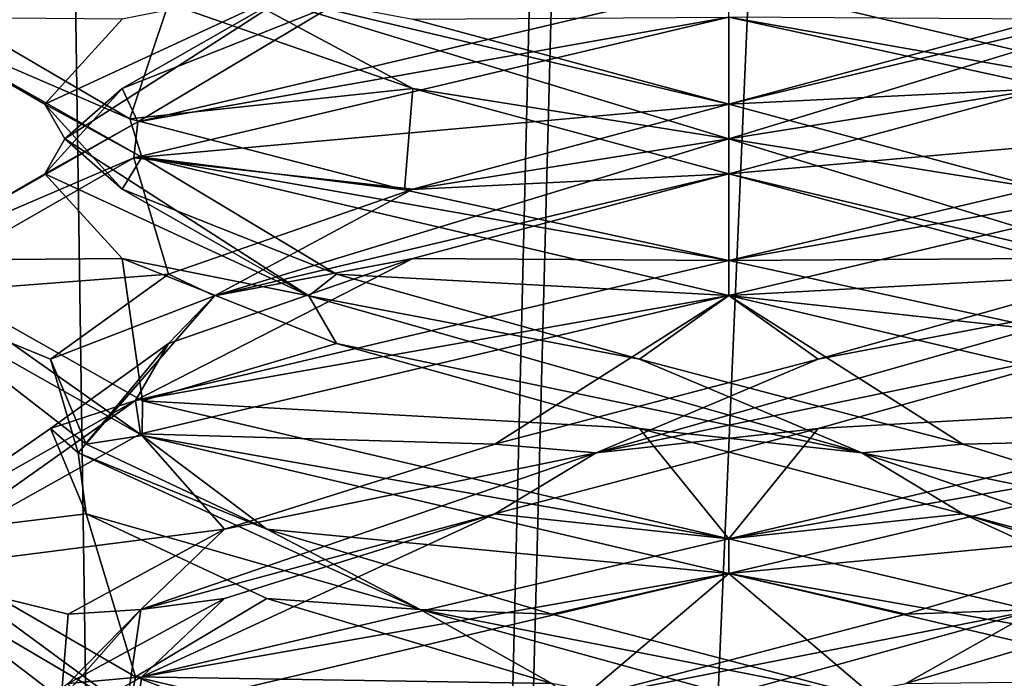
# Model space of a CAD drawing. Header units: millimetres. Extents: x -18.9 to 18.9, y -8.8 to 39.
# Tile 89 of 256: x -1.3 to 0.5, y 16.2 to 17.4. Entities that reach past the tile are written whole.
import ezdxf

# ---------------------------------------------------------------- set-up
doc = ezdxf.new("R2010")
doc.units = ezdxf.units.MM
doc.header["$LTSCALE"] = 41.718519
for name, color, linetype in [('15', 7, 'CONTINUOUS'), ('2014', 7, 'CONTINUOUS'), ('2026', 7, 'CONTINUOUS'), ('2027', 7, 'CONTINUOUS'), ('2028', 7, 'CONTINUOUS'), ('2029', 7, 'CONTINUOUS'), ('2030', 7, 'CONTINUOUS'), ('2031', 7, 'CONTINUOUS'), ('2038', 7, 'CONTINUOUS'), ('2039', 7, 'CONTINUOUS'), ('2040', 7, 'CONTINUOUS'), ('2041', 7, 'CONTINUOUS'), ('2042', 7, 'CONTINUOUS'), ('2043', 7, 'CONTINUOUS'), ('2050', 7, 'CONTINUOUS'), ('2051', 7, 'CONTINUOUS'), ('2052', 7, 'CONTINUOUS'), ('2053', 7, 'CONTINUOUS'), ('2054', 7, 'CONTINUOUS'), ('2055', 7, 'CONTINUOUS'), ('2071', 7, 'CONTINUOUS'), ('2072', 7, 'CONTINUOUS'), ('2073', 7, 'CONTINUOUS'), ('2074', 7, 'CONTINUOUS'), ('2169', 7, 'CONTINUOUS'), ('4', 7, 'CONTINUOUS')]:
    doc.layers.add(name, color=color, linetype=linetype)

msp = doc.modelspace()

# ---------------------------------------------------------------- linework, layer by layer
at = {"layer": '15', "color": 7, "linetype": 'Continuous'}
for points in [[(-5.0238, -3.5, 16.659), (0.4624, -3.5, 17.3939), (-2.2237, 26.4, 17.2571), (-5.0238, -3.5, 16.659)], [(0.4624, -3.5, 17.3939), (0.6996, 26.4, 17.3858), (-2.2237, 26.4, 17.2571), (0.4624, -3.5, 17.3939)], [(0.4624, -3.5, 17.3939), (5.9019, -3.5, 16.3685), (0.6996, 26.4, 17.3858), (0.4624, -3.5, 17.3939)]]:
    msp.add_3dface(points, dxfattribs=at)
at = {"layer": '2014', "color": 7, "linetype": 'Continuous'}
for points in [[(-1.0764, 17.2548, -14.3446), (-1.5, 17.4375, -13.3), (-1.4999, 17.5028, -13.2869), (-1.0764, 17.2548, -14.3446)], [(0, 17.5, -11.8), (-1.0624, 17.2495, -12.2411), (0, 17.4375, -11.8), (0, 17.5, -11.8)], [(-1.055, 17.1858, -14.3663), (-1.5, 17.4375, -13.3), (-1.0764, 17.2548, -14.3446), (-1.055, 17.1858, -14.3663)], [(0, 17.4375, -11.8), (-1.0624, 17.2495, -12.2411), (-1.0691, 17.1849, -12.2479), (0, 17.4375, -11.8)], [(-0.583, 17.1271, -14.6821), (-1.055, 17.1858, -14.3663), (-1.0764, 17.2548, -14.3446), (-0.583, 17.1271, -14.6821)], [(-1.0624, 17.2495, -12.2411), (-1.5, 17, -13.3), (-1.0691, 17.1849, -12.2479), (-1.0624, 17.2495, -12.2411)], [(-1.0691, 17.1849, -12.2479), (-1.5, 17, -13.3), (-1.5, 16.9376, -13.2994), (-1.0691, 17.1849, -12.2479)], [(0, 16.9375, -14.8), (-1.055, 17.1858, -14.3663), (0, 17, -14.8), (0, 16.9375, -14.8)], [(0, 17, -14.8), (-1.055, 17.1858, -14.3663), (-0.583, 17.1271, -14.6821), (0, 17, -14.8)], [(-1.5, 16.9376, -13.2994), (-1.5, 17, -13.3), (-1.0545, 16.6857, -14.3667), (-1.5, 16.9376, -13.2994)], [(-1.0545, 16.6857, -14.3667), (-1.5, 17, -13.3), (-1.0537, 16.7479, -14.3676), (-1.0545, 16.6857, -14.3667)], [(0, 17, -11.8), (-1.0661, 16.7484, -12.2448), (0, 16.9375, -11.8), (0, 17, -11.8)], [(0, 16.9375, -11.8), (-1.0661, 16.7484, -12.2448), (-1.0575, 16.6884, -12.2362), (0, 16.9375, -11.8)], [(-1.0661, 16.7484, -12.2448), (-1.5, 16.5026, -13.2878), (-1.4999, 16.4414, -13.2815), (-1.0661, 16.7484, -12.2448)], [(-1.0575, 16.6884, -12.2362), (-1.0661, 16.7484, -12.2448), (-1.4999, 16.4414, -13.2815), (-1.0575, 16.6884, -12.2362)], [(0, 16.5, -14.8), (-1.0545, 16.6857, -14.3667), (-1.0537, 16.7479, -14.3676), (0, 16.5, -14.8)], [(0, 16.4375, -14.8), (-1.0545, 16.6857, -14.3667), (0, 16.5, -14.8), (0, 16.4375, -14.8)], [(-1.5, 16.5026, -13.2878), (-1.0663, 16.2517, -14.355), (-1.0775, 16.1926, -14.3436), (-1.5, 16.5026, -13.2878)], [(-1.4999, 16.4414, -13.2815), (-1.5, 16.5026, -13.2878), (-1.0775, 16.1926, -14.3436), (-1.4999, 16.4414, -13.2815)], [(0, 16.4375, -11.8), (0, 16.5, -11.8), (-1.0549, 16.2517, -12.2336), (0, 16.4375, -11.8)], [(-1.0662, 16.1858, -12.2449), (0, 16.4375, -11.8), (-1.0549, 16.2517, -12.2336), (-1.0662, 16.1858, -12.2449)], [(-1.4999, 16.0035, -13.2833), (-1.0662, 16.1858, -12.2449), (-1.0549, 16.2517, -12.2336), (-1.4999, 16.0035, -13.2833)], [(-1.0775, 16.1926, -14.3436), (-1.0663, 16.2517, -14.355), (-0.5837, 16.0647, -14.6818), (-1.0775, 16.1926, -14.3436)], [(-1.0663, 16.2517, -14.355), (0, 16, -14.8), (-0.5837, 16.0647, -14.6818), (-1.0663, 16.2517, -14.355)]]:
    msp.add_3dface(points, dxfattribs=at)
at = {"layer": '2026', "color": 7, "linetype": 'Continuous'}
for points in [[(-0.5677, 17.0035, -12.2095), (0, 17, -11.8), (0, 17.1562, -12.0706), (-0.5677, 17.0035, -12.2095)], [(-1.0661, 16.7484, -12.2448), (0, 17, -11.8), (-0.5677, 17.0035, -12.2095), (-1.0661, 16.7484, -12.2448)], [(-1.007, 16.8507, -12.5949), (-1.0661, 16.7484, -12.2448), (-0.5677, 17.0035, -12.2095), (-1.007, 16.8507, -12.5949)], [(-1.2188, 16.6979, -13.1395), (-1.0661, 16.7484, -12.2448), (-1.007, 16.8507, -12.5949), (-1.2188, 16.6979, -13.1395)], [(-1.5, 16.5026, -13.2878), (-1.0661, 16.7484, -12.2448), (-1.2188, 16.6979, -13.1395), (-1.5, 16.5026, -13.2878)], [(-1.1552, 16.5451, -13.7205), (-1.5, 16.5026, -13.2878), (-1.2188, 16.6979, -13.1395), (-1.1552, 16.5451, -13.7205)], [(-1.0663, 16.2517, -14.355), (-1.5, 16.5026, -13.2878), (-1.1552, 16.5451, -13.7205), (-1.0663, 16.2517, -14.355)], [(-0.8305, 16.3924, -14.2064), (-1.0663, 16.2517, -14.355), (-1.1552, 16.5451, -13.7205), (-0.8305, 16.3924, -14.2064)], [(-0.3182, 16.2396, -14.4875), (-1.0663, 16.2517, -14.355), (-0.8305, 16.3924, -14.2064), (-0.3182, 16.2396, -14.4875)], [(0, 16, -14.8), (-1.0663, 16.2517, -14.355), (-0.3182, 16.2396, -14.4875), (0, 16, -14.8)]]:
    msp.add_3dface(points, dxfattribs=at)
at = {"layer": '2027', "color": 7, "linetype": 'Continuous'}
for points in [[(-0.5677, 17.1285, -12.2095), (0, 17.2188, -12.1067), (0, 17.2812, -12.0706), (-0.5677, 17.1285, -12.2095)], [(-0.9243, 16.9367, -12.5453), (0, 17.1562, -12.0706), (0, 17.2188, -12.1067), (-0.9243, 16.9367, -12.5453)], [(-0.9243, 16.9367, -12.5453), (0, 17.2188, -12.1067), (-0.5677, 17.1285, -12.2095), (-0.9243, 16.9367, -12.5453)], [(-0.5677, 17.0035, -12.2095), (0, 17.1562, -12.0706), (-0.9243, 16.9367, -12.5453), (-0.5677, 17.0035, -12.2095)], [(-1.007, 16.9757, -12.5949), (-0.9243, 16.9367, -12.5453), (-0.5677, 17.1285, -12.2095), (-1.007, 16.9757, -12.5949)], [(-1.007, 16.8507, -12.5949), (-0.5677, 17.0035, -12.2095), (-0.9243, 16.9367, -12.5453), (-1.007, 16.8507, -12.5949)], [(-1.2188, 16.8229, -13.1395), (-0.9243, 16.9367, -12.5453), (-1.007, 16.9757, -12.5949), (-1.2188, 16.8229, -13.1395)], [(-1.1692, 16.6546, -13.5387), (-0.9243, 16.9367, -12.5453), (-1.2188, 16.8229, -13.1395), (-1.1692, 16.6546, -13.5387)], [(-1.1692, 16.6546, -13.5387), (-1.007, 16.8507, -12.5949), (-0.9243, 16.9367, -12.5453), (-1.1692, 16.6546, -13.5387)], [(-1.2188, 16.6979, -13.1395), (-1.007, 16.8507, -12.5949), (-1.1692, 16.6546, -13.5387), (-1.2188, 16.6979, -13.1395)], [(-1.1552, 16.6701, -13.7205), (-1.1692, 16.6546, -13.5387), (-1.2188, 16.8229, -13.1395), (-1.1552, 16.6701, -13.7205)], [(-1.1552, 16.5451, -13.7205), (-1.2188, 16.6979, -13.1395), (-1.1692, 16.6546, -13.5387), (-1.1552, 16.5451, -13.7205)], [(-0.8305, 16.5174, -14.2064), (-1.1692, 16.6546, -13.5387), (-1.1552, 16.6701, -13.7205), (-0.8305, 16.5174, -14.2064)], [(-0.5545, 16.3726, -14.3566), (-1.1552, 16.5451, -13.7205), (-1.1692, 16.6546, -13.5387), (-0.5545, 16.3726, -14.3566)], [(-0.5545, 16.3726, -14.3566), (-1.1692, 16.6546, -13.5387), (-0.8305, 16.5174, -14.2064), (-0.5545, 16.3726, -14.3566)], [(-0.8305, 16.3924, -14.2064), (-1.1552, 16.5451, -13.7205), (-0.5545, 16.3726, -14.3566), (-0.8305, 16.3924, -14.2064)], [(-0.3182, 16.3646, -14.4875), (-0.5545, 16.3726, -14.3566), (-0.8305, 16.5174, -14.2064), (-0.3182, 16.3646, -14.4875)], [(-0.3182, 16.2396, -14.4875), (-0.8305, 16.3924, -14.2064), (-0.5545, 16.3726, -14.3566), (-0.3182, 16.2396, -14.4875)], [(0.4677, 16.0905, -14.3978), (-0.3182, 16.2396, -14.4875), (-0.5545, 16.3726, -14.3566), (0.4677, 16.0905, -14.3978)], [(0.4677, 16.0905, -14.3978), (-0.5545, 16.3726, -14.3566), (0.2661, 16.2118, -14.5002), (0.4677, 16.0905, -14.3978)], [(0.2661, 16.2118, -14.5002), (-0.5545, 16.3726, -14.3566), (-0.3182, 16.3646, -14.4875), (0.2661, 16.2118, -14.5002)]]:
    msp.add_3dface(points, dxfattribs=at)
at = {"layer": '2028', "color": 7, "linetype": 'Continuous'}
for points in [[(0, 17.4375, -11.8), (-1.0691, 17.1849, -12.2479), (0, 17.2812, -12.0706), (0, 17.4375, -11.8)], [(-1.0691, 17.1849, -12.2479), (-0.5677, 17.1285, -12.2095), (0, 17.2812, -12.0706), (-1.0691, 17.1849, -12.2479)], [(-1.0691, 17.1849, -12.2479), (-1.5, 16.9376, -13.2994), (-1.007, 16.9757, -12.5949), (-1.0691, 17.1849, -12.2479)], [(-1.0691, 17.1849, -12.2479), (-1.007, 16.9757, -12.5949), (-0.5677, 17.1285, -12.2095), (-1.0691, 17.1849, -12.2479)], [(-1.5, 16.9376, -13.2994), (-1.2188, 16.8229, -13.1395), (-1.007, 16.9757, -12.5949), (-1.5, 16.9376, -13.2994)], [(-1.5, 16.9376, -13.2994), (-1.0545, 16.6857, -14.3667), (-1.1552, 16.6701, -13.7205), (-1.5, 16.9376, -13.2994)], [(-1.5, 16.9376, -13.2994), (-1.1552, 16.6701, -13.7205), (-1.2188, 16.8229, -13.1395), (-1.5, 16.9376, -13.2994)], [(-1.0545, 16.6857, -14.3667), (-0.8305, 16.5174, -14.2064), (-1.1552, 16.6701, -13.7205), (-1.0545, 16.6857, -14.3667)], [(-1.0545, 16.6857, -14.3667), (0, 16.4375, -14.8), (-0.8305, 16.5174, -14.2064), (-1.0545, 16.6857, -14.3667)], [(0, 16.4375, -14.8), (-0.3182, 16.3646, -14.4875), (-0.8305, 16.5174, -14.2064), (0, 16.4375, -14.8)], [(0, 16.4375, -14.8), (0.2661, 16.2118, -14.5002), (-0.3182, 16.3646, -14.4875), (0, 16.4375, -14.8)], [(0.2661, 16.2118, -14.5002), (0, 16.4375, -14.8), (1.0545, 16.1893, -14.3668), (0.2661, 16.2118, -14.5002)]]:
    msp.add_3dface(points, dxfattribs=at)
at = {"layer": '2029', "color": 7, "linetype": 'Continuous'}
for points in [[(0, 17.1562, -12.0706), (1.0654, 17.2514, -12.2441), (0.5677, 17.309, -12.2095), (0, 17.1562, -12.0706)], [(0, 17.1562, -12.0706), (0, 17, -11.8), (1.0654, 17.2514, -12.2441), (0, 17.1562, -12.0706)]]:
    msp.add_3dface(points, dxfattribs=at)
at = {"layer": '2030', "color": 7, "linetype": 'Continuous'}
for points in [[(0, 17.2812, -12.0706), (0, 17.2188, -12.1067), (0.9243, 17.5008, -12.5453), (0, 17.2812, -12.0706)], [(0, 17.2188, -12.1067), (0.5677, 17.309, -12.2095), (0.9243, 17.5008, -12.5453), (0, 17.2188, -12.1067)], [(0, 17.2812, -12.0706), (0.9243, 17.5008, -12.5453), (0.5677, 17.434, -12.2095), (0, 17.2812, -12.0706)], [(0, 17.2188, -12.1067), (0, 17.1562, -12.0706), (0.5677, 17.309, -12.2095), (0, 17.2188, -12.1067)]]:
    msp.add_3dface(points, dxfattribs=at)
at = {"layer": '2031', "color": 7, "linetype": 'Continuous'}
msp.add_3dface([(0, 17.4375, -11.8), (0, 17.2812, -12.0706), (0.5677, 17.434, -12.2095), (0, 17.4375, -11.8)], dxfattribs=at)
at = {"layer": '2038', "color": 7, "linetype": 'Continuous'}
for points in [[(-1.0905, 17.0035, -13.8677), (-1.5, 17, -13.3), (-1.2294, 17.1562, -13.3), (-1.0905, 17.0035, -13.8677)], [(-1.0537, 16.7479, -14.3676), (-1.5, 17, -13.3), (-1.0905, 17.0035, -13.8677), (-1.0537, 16.7479, -14.3676)], [(-0.7051, 16.8507, -14.307), (-1.0537, 16.7479, -14.3676), (-1.0905, 17.0035, -13.8677), (-0.7051, 16.8507, -14.307)], [(-0.1605, 16.6979, -14.5188), (-1.0537, 16.7479, -14.3676), (-0.7051, 16.8507, -14.307), (-0.1605, 16.6979, -14.5188)], [(0, 16.5, -14.8), (-1.0537, 16.7479, -14.3676), (-0.1605, 16.6979, -14.5188), (0, 16.5, -14.8)], [(0.4205, 16.5451, -14.4552), (0, 16.5, -14.8), (-0.1605, 16.6979, -14.5188), (0.4205, 16.5451, -14.4552)], [(0, 16.5, -14.8), (0.4205, 16.5451, -14.4552), (1.0631, 16.2493, -14.3583), (0, 16.5, -14.8)], [(0.4205, 16.5451, -14.4552), (0.9064, 16.3924, -14.1305), (1.0631, 16.2493, -14.3583), (0.4205, 16.5451, -14.4552)]]:
    msp.add_3dface(points, dxfattribs=at)
at = {"layer": '2039', "color": 7, "linetype": 'Continuous'}
for points in [[(-1.0905, 17.1285, -13.8677), (-1.1933, 17.2188, -13.3), (-1.2294, 17.2812, -13.3), (-1.0905, 17.1285, -13.8677)], [(-0.7547, 16.9367, -14.2243), (-1.2294, 17.1562, -13.3), (-1.1933, 17.2188, -13.3), (-0.7547, 16.9367, -14.2243)], [(-0.7547, 16.9367, -14.2243), (-1.1933, 17.2188, -13.3), (-1.0905, 17.1285, -13.8677), (-0.7547, 16.9367, -14.2243)], [(-1.0905, 17.0035, -13.8677), (-1.2294, 17.1562, -13.3), (-0.7547, 16.9367, -14.2243), (-1.0905, 17.0035, -13.8677)], [(-0.7051, 16.9757, -14.307), (-0.7547, 16.9367, -14.2243), (-1.0905, 17.1285, -13.8677), (-0.7051, 16.9757, -14.307)], [(-0.7051, 16.8507, -14.307), (-1.0905, 17.0035, -13.8677), (-0.7547, 16.9367, -14.2243), (-0.7051, 16.8507, -14.307)], [(-0.1605, 16.8229, -14.5188), (-0.7547, 16.9367, -14.2243), (-0.7051, 16.9757, -14.307), (-0.1605, 16.8229, -14.5188)], [(0.2387, 16.6546, -14.4692), (-0.7051, 16.8507, -14.307), (-0.7547, 16.9367, -14.2243), (0.2387, 16.6546, -14.4692)], [(0.2387, 16.6546, -14.4692), (-0.7547, 16.9367, -14.2243), (-0.1605, 16.8229, -14.5188), (0.2387, 16.6546, -14.4692)], [(-0.1605, 16.6979, -14.5188), (-0.7051, 16.8507, -14.307), (0.2387, 16.6546, -14.4692), (-0.1605, 16.6979, -14.5188)], [(0.4205, 16.6701, -14.4552), (0.2387, 16.6546, -14.4692), (-0.1605, 16.8229, -14.5188), (0.4205, 16.6701, -14.4552)], [(0.4205, 16.5451, -14.4552), (-0.1605, 16.6979, -14.5188), (0.2387, 16.6546, -14.4692), (0.4205, 16.5451, -14.4552)], [(0.9064, 16.5174, -14.1305), (0.2387, 16.6546, -14.4692), (0.4205, 16.6701, -14.4552), (0.9064, 16.5174, -14.1305)], [(1.0566, 16.3726, -13.8545), (0.4205, 16.5451, -14.4552), (0.2387, 16.6546, -14.4692), (1.0566, 16.3726, -13.8545)], [(1.0566, 16.3726, -13.8545), (0.2387, 16.6546, -14.4692), (0.9064, 16.5174, -14.1305), (1.0566, 16.3726, -13.8545)], [(0.9064, 16.3924, -14.1305), (0.4205, 16.5451, -14.4552), (1.0566, 16.3726, -13.8545), (0.9064, 16.3924, -14.1305)]]:
    msp.add_3dface(points, dxfattribs=at)
at = {"layer": '2040', "color": 7, "linetype": 'Continuous'}
for points in [[(-1.5, 17.4375, -13.3), (-1.055, 17.1858, -14.3663), (-1.2294, 17.2812, -13.3), (-1.5, 17.4375, -13.3)], [(-1.055, 17.1858, -14.3663), (-1.0905, 17.1285, -13.8677), (-1.2294, 17.2812, -13.3), (-1.055, 17.1858, -14.3663)], [(-1.055, 17.1858, -14.3663), (-0.7051, 16.9757, -14.307), (-1.0905, 17.1285, -13.8677), (-1.055, 17.1858, -14.3663)], [(-1.055, 17.1858, -14.3663), (0, 16.9375, -14.8), (-0.7051, 16.9757, -14.307), (-1.055, 17.1858, -14.3663)], [(0, 16.9375, -14.8), (-0.1605, 16.8229, -14.5188), (-0.7051, 16.9757, -14.307), (0, 16.9375, -14.8)], [(0, 16.9375, -14.8), (0.4205, 16.6701, -14.4552), (-0.1605, 16.8229, -14.5188), (0, 16.9375, -14.8)], [(0.4205, 16.6701, -14.4552), (0, 16.9375, -14.8), (1.0686, 16.6851, -14.3527), (0.4205, 16.6701, -14.4552)], [(0.9064, 16.5174, -14.1305), (0.4205, 16.6701, -14.4552), (1.0686, 16.6851, -14.3527), (0.9064, 16.5174, -14.1305)]]:
    msp.add_3dface(points, dxfattribs=at)
at = {"layer": '2041', "color": 7, "linetype": 'Continuous'}
for points in [[(-1.0624, 17.2495, -12.2411), (0, 17.5, -11.8), (-0.7051, 17.4618, -12.293), (-1.0624, 17.2495, -12.2411)], [(-1.0905, 17.309, -12.7323), (-1.0624, 17.2495, -12.2411), (-0.7051, 17.4618, -12.293), (-1.0905, 17.309, -12.7323)], [(-1.2294, 17.1562, -13.3), (-1.0624, 17.2495, -12.2411), (-1.0905, 17.309, -12.7323), (-1.2294, 17.1562, -13.3)], [(-1.5, 17, -13.3), (-1.0624, 17.2495, -12.2411), (-1.2294, 17.1562, -13.3), (-1.5, 17, -13.3)]]:
    msp.add_3dface(points, dxfattribs=at)
at = {"layer": '2042', "color": 7, "linetype": 'Continuous'}
for points in [[(-1.2294, 17.2812, -13.3), (-1.1933, 17.2188, -13.3), (-0.7547, 17.5008, -12.3757), (-1.2294, 17.2812, -13.3)], [(-1.2294, 17.2812, -13.3), (-0.7547, 17.5008, -12.3757), (-1.0905, 17.434, -12.7323), (-1.2294, 17.2812, -13.3)], [(-1.1933, 17.2188, -13.3), (-1.0905, 17.309, -12.7323), (-0.7547, 17.5008, -12.3757), (-1.1933, 17.2188, -13.3)], [(-1.0905, 17.309, -12.7323), (-0.7051, 17.4618, -12.293), (-0.7547, 17.5008, -12.3757), (-1.0905, 17.309, -12.7323)], [(-1.1933, 17.2188, -13.3), (-1.2294, 17.1562, -13.3), (-1.0905, 17.309, -12.7323), (-1.1933, 17.2188, -13.3)]]:
    msp.add_3dface(points, dxfattribs=at)
at = {"layer": '2043', "color": 7, "linetype": 'Continuous'}
msp.add_3dface([(-1.5, 17.4375, -13.3), (-1.2294, 17.2812, -13.3), (-1.0905, 17.434, -12.7323), (-1.5, 17.4375, -13.3)], dxfattribs=at)
at = {"layer": '2050', "color": 7, "linetype": 'Continuous'}
for points in [[(0.5677, 17.0035, -14.3905), (0, 17, -14.8), (0, 17.1562, -14.5294), (0.5677, 17.0035, -14.3905)], [(0, 17, -14.8), (0.5677, 17.0035, -14.3905), (0.5857, 16.8723, -14.6809), (0, 17, -14.8)], [(0.8305, 16.3924, -12.3936), (0.3182, 16.2396, -12.1125), (1.0576, 16.2491, -12.2363), (0.8305, 16.3924, -12.3936)]]:
    msp.add_3dface(points, dxfattribs=at)
at = {"layer": '2051', "color": 7, "linetype": 'Continuous'}
for points in [[(0.5677, 17.1285, -14.3905), (0, 17.2188, -14.4933), (0, 17.2812, -14.5294), (0.5677, 17.1285, -14.3905)], [(0.9243, 16.9367, -14.0547), (0, 17.1562, -14.5294), (0, 17.2188, -14.4933), (0.9243, 16.9367, -14.0547)], [(0.9243, 16.9367, -14.0547), (0, 17.2188, -14.4933), (0.5677, 17.1285, -14.3905), (0.9243, 16.9367, -14.0547)], [(0.5677, 17.0035, -14.3905), (0, 17.1562, -14.5294), (0.9243, 16.9367, -14.0547), (0.5677, 17.0035, -14.3905)], [(0.3182, 16.3646, -12.1125), (0.5545, 16.3726, -12.2434), (0.8305, 16.5174, -12.3936), (0.3182, 16.3646, -12.1125)], [(0.3182, 16.2396, -12.1125), (0.8305, 16.3924, -12.3936), (0.5545, 16.3726, -12.2434), (0.3182, 16.2396, -12.1125)], [(-0.4677, 16.0905, -12.2022), (0.3182, 16.2396, -12.1125), (0.5545, 16.3726, -12.2434), (-0.4677, 16.0905, -12.2022)], [(-0.4677, 16.0905, -12.2022), (0.5545, 16.3726, -12.2434), (-0.2661, 16.2118, -12.0998), (-0.4677, 16.0905, -12.2022)], [(-0.2661, 16.2118, -12.0998), (0.5545, 16.3726, -12.2434), (0.3182, 16.3646, -12.1125), (-0.2661, 16.2118, -12.0998)]]:
    msp.add_3dface(points, dxfattribs=at)
at = {"layer": '2052', "color": 7, "linetype": 'Continuous'}
for points in [[(0, 17.2812, -14.5294), (0, 17.4375, -14.8), (0.5843, 17.3101, -14.6815), (0, 17.2812, -14.5294)], [(0.5677, 17.1285, -14.3905), (0, 17.2812, -14.5294), (0.5843, 17.3101, -14.6815), (0.5677, 17.1285, -14.3905)], [(0, 16.4375, -11.8), (0.8305, 16.5174, -12.3936), (1.0516, 16.6848, -12.2304), (0, 16.4375, -11.8)], [(0, 16.4375, -11.8), (0.3182, 16.3646, -12.1125), (0.8305, 16.5174, -12.3936), (0, 16.4375, -11.8)], [(0, 16.4375, -11.8), (-1.0662, 16.1858, -12.2449), (-0.2661, 16.2118, -12.0998), (0, 16.4375, -11.8)], [(0, 16.4375, -11.8), (-0.2661, 16.2118, -12.0998), (0.3182, 16.3646, -12.1125), (0, 16.4375, -11.8)]]:
    msp.add_3dface(points, dxfattribs=at)
at = {"layer": '2053', "color": 7, "linetype": 'Continuous'}
for points in [[(-1.0764, 17.2548, -14.3446), (-1.4999, 17.5028, -13.2869), (-1.007, 17.4618, -14.0051), (-1.0764, 17.2548, -14.3446)], [(-0.5677, 17.309, -14.3905), (-1.0764, 17.2548, -14.3446), (-1.007, 17.4618, -14.0051), (-0.5677, 17.309, -14.3905)], [(-0.583, 17.1271, -14.6821), (-1.0764, 17.2548, -14.3446), (-0.5677, 17.309, -14.3905), (-0.583, 17.1271, -14.6821)], [(0, 17.1562, -14.5294), (-0.583, 17.1271, -14.6821), (-0.5677, 17.309, -14.3905), (0, 17.1562, -14.5294)], [(0, 17, -14.8), (-0.583, 17.1271, -14.6821), (0, 17.1562, -14.5294), (0, 17, -14.8)]]:
    msp.add_3dface(points, dxfattribs=at)
at = {"layer": '2054', "color": 7, "linetype": 'Continuous'}
for points in [[(-0.5677, 17.309, -14.3905), (-1.007, 17.4618, -14.0051), (-0.9243, 17.5008, -14.0547), (-0.5677, 17.309, -14.3905)], [(0, 17.2812, -14.5294), (0, 17.2188, -14.4933), (-0.9243, 17.5008, -14.0547), (0, 17.2812, -14.5294)], [(0, 17.2188, -14.4933), (-0.5677, 17.309, -14.3905), (-0.9243, 17.5008, -14.0547), (0, 17.2188, -14.4933)], [(0, 17.2812, -14.5294), (-0.9243, 17.5008, -14.0547), (-0.5677, 17.434, -14.3905), (0, 17.2812, -14.5294)], [(0, 17.2188, -14.4933), (0, 17.1562, -14.5294), (-0.5677, 17.309, -14.3905), (0, 17.2188, -14.4933)]]:
    msp.add_3dface(points, dxfattribs=at)
at = {"layer": '2055', "color": 7, "linetype": 'Continuous'}
msp.add_3dface([(0, 17.4375, -14.8), (0, 17.2812, -14.5294), (-0.5677, 17.434, -14.3905), (0, 17.4375, -14.8)], dxfattribs=at)
at = {"layer": '2071', "color": 7, "linetype": 'Continuous'}
for points in [[(0.7051, 16.8507, -12.293), (0.1605, 16.6979, -12.0812), (1.0574, 16.749, -12.2361), (0.7051, 16.8507, -12.293)], [(0.1605, 16.6979, -12.0812), (0, 16.5, -11.8), (1.0574, 16.749, -12.2361), (0.1605, 16.6979, -12.0812)], [(-0.4205, 16.5451, -12.1448), (0, 16.5, -11.8), (0.1605, 16.6979, -12.0812), (-0.4205, 16.5451, -12.1448)], [(-1.0549, 16.2517, -12.2336), (0, 16.5, -11.8), (-0.4205, 16.5451, -12.1448), (-1.0549, 16.2517, -12.2336)], [(-0.9064, 16.3924, -12.4695), (-1.0549, 16.2517, -12.2336), (-0.4205, 16.5451, -12.1448), (-0.9064, 16.3924, -12.4695)], [(-1.1875, 16.2396, -12.9818), (-1.0549, 16.2517, -12.2336), (-0.9064, 16.3924, -12.4695), (-1.1875, 16.2396, -12.9818)], [(-1.4999, 16.0035, -13.2833), (-1.0549, 16.2517, -12.2336), (-1.1875, 16.2396, -12.9818), (-1.4999, 16.0035, -13.2833)]]:
    msp.add_3dface(points, dxfattribs=at)
at = {"layer": '2072', "color": 7, "linetype": 'Continuous'}
for points in [[(0.1605, 16.8229, -12.0812), (0.7547, 16.9367, -12.3757), (0.7051, 16.9757, -12.293), (0.1605, 16.8229, -12.0812)], [(-0.2387, 16.6546, -12.1308), (0.7051, 16.8507, -12.293), (0.7547, 16.9367, -12.3757), (-0.2387, 16.6546, -12.1308)], [(-0.2387, 16.6546, -12.1308), (0.7547, 16.9367, -12.3757), (0.1605, 16.8229, -12.0812), (-0.2387, 16.6546, -12.1308)], [(0.1605, 16.6979, -12.0812), (0.7051, 16.8507, -12.293), (-0.2387, 16.6546, -12.1308), (0.1605, 16.6979, -12.0812)], [(-0.4205, 16.6701, -12.1448), (-0.2387, 16.6546, -12.1308), (0.1605, 16.8229, -12.0812), (-0.4205, 16.6701, -12.1448)], [(-0.4205, 16.5451, -12.1448), (0.1605, 16.6979, -12.0812), (-0.2387, 16.6546, -12.1308), (-0.4205, 16.5451, -12.1448)], [(-0.9064, 16.5174, -12.4695), (-0.2387, 16.6546, -12.1308), (-0.4205, 16.6701, -12.1448), (-0.9064, 16.5174, -12.4695)], [(-1.0566, 16.3726, -12.7455), (-0.4205, 16.5451, -12.1448), (-0.2387, 16.6546, -12.1308), (-1.0566, 16.3726, -12.7455)], [(-1.0566, 16.3726, -12.7455), (-0.2387, 16.6546, -12.1308), (-0.9064, 16.5174, -12.4695), (-1.0566, 16.3726, -12.7455)], [(-0.9064, 16.3924, -12.4695), (-0.4205, 16.5451, -12.1448), (-1.0566, 16.3726, -12.7455), (-0.9064, 16.3924, -12.4695)], [(-1.1875, 16.3646, -12.9818), (-1.0566, 16.3726, -12.7455), (-0.9064, 16.5174, -12.4695), (-1.1875, 16.3646, -12.9818)], [(-1.1875, 16.2396, -12.9818), (-0.9064, 16.3924, -12.4695), (-1.0566, 16.3726, -12.7455), (-1.1875, 16.2396, -12.9818)], [(-1.0978, 16.0905, -13.7677), (-1.0566, 16.3726, -12.7455), (-1.2002, 16.2118, -13.5661), (-1.0978, 16.0905, -13.7677)], [(-1.2002, 16.2118, -13.5661), (-1.0566, 16.3726, -12.7455), (-1.1875, 16.3646, -12.9818), (-1.2002, 16.2118, -13.5661)], [(-1.0978, 16.0905, -13.7677), (-1.1875, 16.2396, -12.9818), (-1.0566, 16.3726, -12.7455), (-1.0978, 16.0905, -13.7677)]]:
    msp.add_3dface(points, dxfattribs=at)
at = {"layer": '2073', "color": 7, "linetype": 'Continuous'}
for points in [[(0, 16.9375, -11.8), (0.7051, 16.9757, -12.293), (1.0615, 17.1878, -12.2402), (0, 16.9375, -11.8)], [(0, 16.9375, -11.8), (0.1605, 16.8229, -12.0812), (0.7051, 16.9757, -12.293), (0, 16.9375, -11.8)], [(0, 16.9375, -11.8), (-1.0575, 16.6884, -12.2362), (-0.4205, 16.6701, -12.1448), (0, 16.9375, -11.8)], [(0, 16.9375, -11.8), (-0.4205, 16.6701, -12.1448), (0.1605, 16.8229, -12.0812), (0, 16.9375, -11.8)], [(-1.0575, 16.6884, -12.2362), (-1.4999, 16.4414, -13.2815), (-0.9064, 16.5174, -12.4695), (-1.0575, 16.6884, -12.2362)], [(-1.0575, 16.6884, -12.2362), (-0.9064, 16.5174, -12.4695), (-0.4205, 16.6701, -12.1448), (-1.0575, 16.6884, -12.2362)], [(-1.4999, 16.4414, -13.2815), (-1.1875, 16.3646, -12.9818), (-0.9064, 16.5174, -12.4695), (-1.4999, 16.4414, -13.2815)], [(-1.4999, 16.4414, -13.2815), (-1.0775, 16.1926, -14.3436), (-1.2002, 16.2118, -13.5661), (-1.4999, 16.4414, -13.2815)], [(-1.4999, 16.4414, -13.2815), (-1.2002, 16.2118, -13.5661), (-1.1875, 16.3646, -12.9818), (-1.4999, 16.4414, -13.2815)]]:
    msp.add_3dface(points, dxfattribs=at)
at = {"layer": '2074', "color": 7, "linetype": 'Continuous'}
msp.add_3dface([(0, 17.5, -14.8), (0.7051, 17.4618, -14.307), (1.0567, 17.2512, -14.3646), (0, 17.5, -14.8)], dxfattribs=at)
at = {"layer": '2169', "color": 7, "linetype": 'Continuous'}
for points in [[(0, 17.4375, -14.8), (0, 17.5, -14.8), (1.0567, 17.2512, -14.3646), (0, 17.4375, -14.8)], [(0.5843, 17.3101, -14.6815), (0, 17.4375, -14.8), (1.0567, 17.2512, -14.3646), (0.5843, 17.3101, -14.6815)], [(1.0654, 17.2514, -12.2441), (0, 17, -11.8), (1.0615, 17.1878, -12.2402), (1.0654, 17.2514, -12.2441)], [(0, 17, -11.8), (0, 16.9375, -11.8), (1.0615, 17.1878, -12.2402), (0, 17, -11.8)], [(0, 16.9375, -14.8), (0, 17, -14.8), (0.5857, 16.8723, -14.6809), (0, 16.9375, -14.8)], [(1.0686, 16.6851, -14.3527), (0, 16.9375, -14.8), (0.5857, 16.8723, -14.6809), (1.0686, 16.6851, -14.3527)], [(0, 16.5, -11.8), (1.0516, 16.6848, -12.2304), (1.0574, 16.749, -12.2361), (0, 16.5, -11.8)], [(0, 16.5, -11.8), (0, 16.4375, -11.8), (1.0516, 16.6848, -12.2304), (0, 16.5, -11.8)], [(0, 16.4375, -14.8), (0, 16.5, -14.8), (1.0631, 16.2493, -14.3583), (0, 16.4375, -14.8)], [(1.0545, 16.1893, -14.3668), (0, 16.4375, -14.8), (1.0631, 16.2493, -14.3583), (1.0545, 16.1893, -14.3668)]]:
    msp.add_3dface(points, dxfattribs=at)
at = {"layer": '4', "color": 7, "linetype": 'Continuous'}
for points in [[(-2.2698, -3.5, -11.5768), (-1.3962, 32.4, -10.8154), (-0.8623, -3.5, -10.5837), (-2.2698, -3.5, -11.5768)], [(-1.3962, 32.4, -10.8154), (0, 32.4, -10.45), (-0.8623, -3.5, -10.5837), (-1.3962, 32.4, -10.8154)], [(0, 32.4, -10.45), (0, 29.7897, -10.45), (-0.8623, -3.5, -10.5837), (0, 32.4, -10.45)], [(0, 29.7897, -10.45), (0.5552, 29.6513, -10.5046), (-0.8623, -3.5, -10.5837), (0, 29.7897, -10.45)], [(-0.8623, -3.5, -10.5837), (0.5552, 29.6513, -10.5046), (0.8623, -3.5, -10.5837), (-0.8623, -3.5, -10.5837)]]:
    msp.add_3dface(points, dxfattribs=at)

doc.saveas('drawing.dxf')
